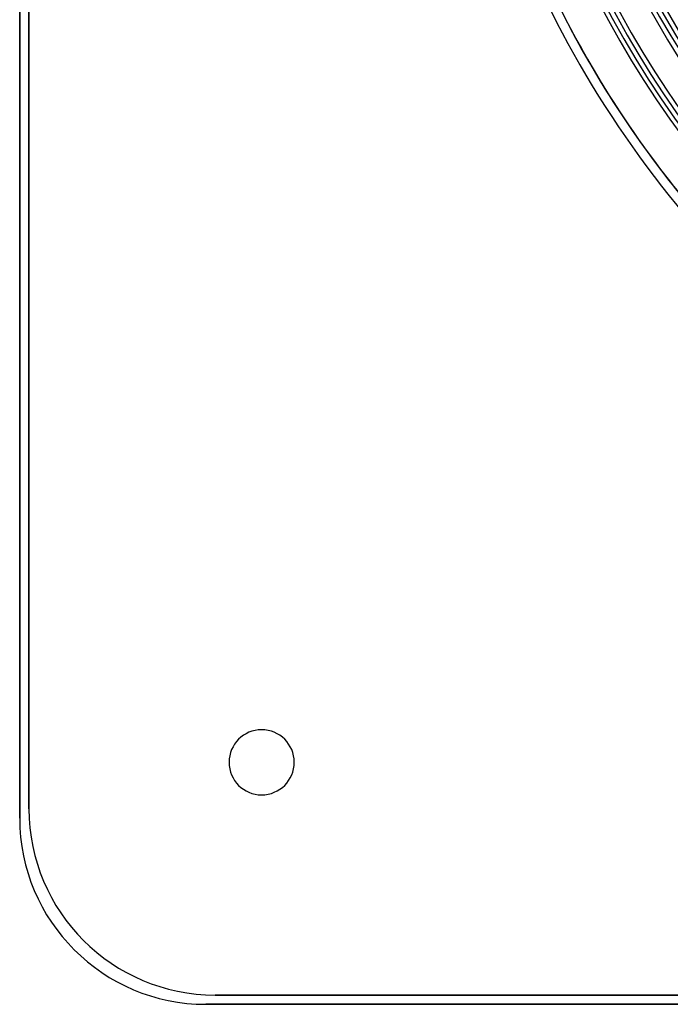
# Model space of a CAD drawing. Header units: millimetres. Extents: x -156 to 156, y -156 to 156.
# Tile 1 of 68: x -156 to -86, y -156 to -50. Entities that reach past the tile are written whole.
import ezdxf

# ---------------------------------------------------------------- set-up
doc = ezdxf.new("R2010")
doc.units = ezdxf.units.MM
doc.layers.add('MAIN-1', color=7, linetype='Continuous')

msp = doc.modelspace()

# ---------------------------------------------------------------- linework, layer by layer
at = {"layer": 'MAIN-1'}
for p, q in [((-156, 136), (-156, -136)), ((-156, -136), (-156, 136)), ((-155, 135), (-155, -135)), ((-155, -135), (-155, 135)), ((-133.5, -130), (-133.5, -130)), ((-126.5, -130), (-126.5, -130)), ((-155, -135), (-155, -135)), ((-156, -136), (-156, -136)), ((-135, -155), (135, -155)), ((135, -155), (-135, -155)), ((-135, -155), (-135, -155)), ((-136, -156), (136, -156)), ((136, -156), (-136, -156)), ((-136, -156), (-136, -156))]:
    msp.add_line(p, q, dxfattribs=at)
for centre, radius, start, end in [((0, 0), 101, 90, 270), ((0, 0), 100, 90, 270), ((0, 0), 110.5, 180, 223.5275), ((0, 0), 110.5, 180, 223.5275), ((0, 0), 110.5, 180, 223.5275), ((0, 0), 105.5, 180, 223.4439), ((0, 0), 105, 180, 0), ((0, 0), 104, 180, 223.347), ((0, 0), 101, 180, 270), ((0, 0), 100.5, 180, 223.3658), ((0, 0), 100, 180, 270), ((0, 0), 92.7, 180, 223.1454), ((0, 0), 109.5, 180, 223.5476), ((0, 0), 109.5, 180, 223.5297), ((0, 0), 109.5, 180, 223.4301), ((0, 0), 104.5, 180, 223.3549), ((0, 0), 99.5, 180, 223.2722), ((0, 0), 91.7, 180, 223.1252), ((-130, -130), 3.5, 0, 180), ((-130, -130), 3.5, 0, 180), ((-130, -130), 3.5, 180, 0), ((-130, -130), 3.5, 180, 0), ((-135, -135), 20, 180, 270), ((-135, -135), 20, 180, 270), ((-136, -136), 20, 180, 270), ((-136, -136), 20, 180, 270)]:
    msp.add_arc(centre, radius, start, end, dxfattribs=at)

doc.saveas('drawing.dxf')
